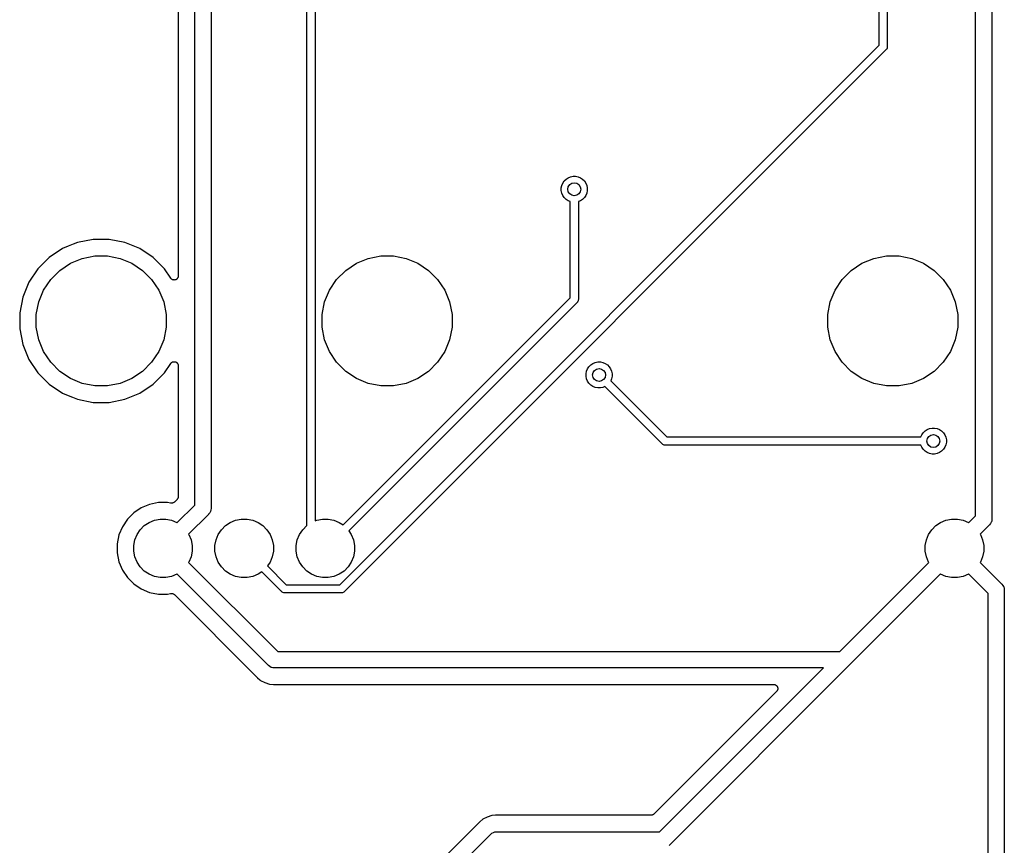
# Model space of a CAD drawing. Extents: x 3.04 to 9.02, y -6.31 to -2.47.
# Tile 7 of 33: x 4.08 to 5.27, y -4.47 to -3.47. Entities that reach past the tile are written whole.
import ezdxf

# ---------------------------------------------------------------- set-up
doc = ezdxf.new("R2010")
doc.units = 0
doc.header["$MEASUREMENT"] = 0
doc.layers.add('BLACK', color=7, linetype='CONTINUOUS')

msp = doc.modelspace()

# ---------------------------------------------------------------- linework, layer by layer
at = {"layer": 'BLACK', "linetype": 'CONTINUOUS'}
for p, q in [((4.42598, -4.08738), (4.42598, -3.17609)), ((4.43583, -3.18248), (4.43583, -4.08187)), ((5.11941, -3.50562), (5.11941, -3.18647)), ((5.12925, -3.18827), (5.12925, -3.50741)), ((4.29016, -4.0625), (4.29016, -3.20093)), ((4.30984, -3.19733), (4.30984, -4.06609)), ((4.27016, -3.21128), (4.27016, -3.78496)), ((5.23622, -4.07549), (5.23622, -3.21962)), ((5.25591, -3.21603), (5.25591, -4.07908)), ((4.46599, -4.15902), (5.11941, -3.50562)), ((5.12764, -3.5113), (4.47168, -4.16725)), ((5.12783, -3.51115), (5.12764, -3.5113)), ((5.12798, -3.51096), (5.12783, -3.51115)), ((5.12844, -3.5104), (5.12798, -3.51096)), ((5.12798, -3.51096), (5.12798, -3.51096)), ((5.12859, -3.51013), (5.12844, -3.5104)), ((5.1289, -3.50955), (5.12859, -3.51013)), ((5.12918, -3.50862), (5.1289, -3.50955)), ((5.12925, -3.5079), (5.12918, -3.50862)), ((5.12925, -3.50741), (5.12928, -3.50765)), ((5.12928, -3.50765), (5.12925, -3.50789)), ((5.12925, -3.50789), (5.12925, -3.5079)), ((4.73486, -3.67541), (4.73604, -3.67254)), ((4.73604, -3.67254), (4.73777, -3.66996)), ((4.73777, -3.66996), (4.73996, -3.66777)), ((4.73996, -3.66777), (4.74254, -3.66604)), ((4.74254, -3.66604), (4.74541, -3.66486)), ((4.74541, -3.66486), (4.74845, -3.66425)), ((4.74845, -3.66425), (4.75155, -3.66425)), ((4.75155, -3.66425), (4.75459, -3.66486)), ((4.75459, -3.66486), (4.75746, -3.66604)), ((4.75746, -3.66604), (4.76004, -3.66777)), ((4.76004, -3.66777), (4.76223, -3.66996)), ((4.76223, -3.66996), (4.76396, -3.67254)), ((4.76396, -3.67254), (4.76514, -3.67541)), ((4.73425, -3.67845), (4.73486, -3.67541)), ((4.73425, -3.68155), (4.73425, -3.67845)), ((4.73486, -3.68459), (4.73425, -3.68155)), ((4.73604, -3.68746), (4.73486, -3.68459)), ((4.76514, -3.68459), (4.76396, -3.68746)), ((4.76514, -3.67541), (4.76575, -3.67845)), ((4.76575, -3.68155), (4.76514, -3.68459)), ((4.76575, -3.67845), (4.76575, -3.68155)), ((4.73777, -3.69004), (4.73604, -3.68746)), ((4.73996, -3.69223), (4.73777, -3.69004)), ((4.74254, -3.69396), (4.73996, -3.69223)), ((4.74508, -3.69501), (4.74254, -3.69396)), ((4.74508, -3.81139), (4.74508, -3.69501)), ((4.75746, -3.69396), (4.75492, -3.69501)), ((4.75492, -3.69501), (4.75492, -3.81318)), ((4.76004, -3.69223), (4.75746, -3.69396)), ((4.76223, -3.69004), (4.76004, -3.69223)), ((4.76396, -3.68746), (4.76223, -3.69004)), ((4.14797, -3.74446), (4.14265, -3.74667)), ((4.16705, -3.74067), (4.14797, -3.74446)), ((4.1865, -3.74067), (4.16705, -3.74067)), ((4.20557, -3.74446), (4.1865, -3.74067)), ((4.22354, -3.75191), (4.20557, -3.74446)), ((4.13, -3.75191), (4.11383, -3.76271)), ((4.13691, -3.74904), (4.13, -3.75191)), ((4.14265, -3.74667), (4.13691, -3.74904)), ((4.13691, -3.74904), (4.13691, -3.74904)), ((4.23971, -3.76271), (4.22354, -3.75191)), ((4.11383, -3.76271), (4.10008, -3.77647)), ((4.12658, -3.77825), (4.13947, -3.76963)), ((4.13947, -3.76963), (4.1538, -3.7637)), ((4.1538, -3.7637), (4.16902, -3.76067)), ((4.16902, -3.76067), (4.18453, -3.76067)), ((4.18453, -3.76067), (4.19974, -3.7637)), ((4.19974, -3.7637), (4.21407, -3.76963)), ((4.21407, -3.76963), (4.22697, -3.77825)), ((4.25347, -3.77647), (4.23971, -3.76271)), ((4.47303, -3.77825), (4.48593, -3.76963)), ((4.48593, -3.76963), (4.50026, -3.7637)), ((4.50026, -3.7637), (4.51547, -3.76067)), ((4.51547, -3.76067), (4.53098, -3.76067)), ((4.53098, -3.76067), (4.5462, -3.7637)), ((4.5462, -3.7637), (4.56053, -3.76963)), ((4.56053, -3.76963), (4.57342, -3.77825)), ((5.08563, -3.77825), (5.09853, -3.76963)), ((5.09853, -3.76963), (5.11286, -3.7637)), ((5.11286, -3.7637), (5.12807, -3.76067)), ((5.12807, -3.76067), (5.14358, -3.76067)), ((5.14358, -3.76067), (5.15879, -3.7637)), ((5.15879, -3.7637), (5.17312, -3.76963)), ((5.17312, -3.76963), (5.18602, -3.77825)), ((4.10008, -3.77647), (4.08927, -3.79264)), ((4.11561, -3.78922), (4.12658, -3.77825)), ((4.22697, -3.77825), (4.23793, -3.78922)), ((4.261, -3.78774), (4.25347, -3.77647)), ((4.46207, -3.78922), (4.47303, -3.77825)), ((4.57342, -3.77825), (4.58439, -3.78922)), ((5.07467, -3.78922), (5.08563, -3.77825)), ((5.18602, -3.77825), (5.19699, -3.78922)), ((4.08927, -3.79264), (4.08183, -3.81061)), ((4.10699, -3.80211), (4.11561, -3.78922)), ((4.23793, -3.78922), (4.24655, -3.80211)), ((4.2613, -3.78811), (4.261, -3.78774)), ((4.26161, -3.78848), (4.2613, -3.78811)), ((4.26161, -3.78849), (4.26161, -3.78848)), ((4.26162, -3.78849), (4.26161, -3.78849)), ((4.26199, -3.7888), (4.26162, -3.78849)), ((4.26236, -3.78911), (4.26199, -3.7888)), ((4.26237, -3.78911), (4.26236, -3.78911)), ((4.2628, -3.78934), (4.26237, -3.78911)), ((4.26237, -3.78911), (4.26237, -3.78911)), ((4.26322, -3.78957), (4.2628, -3.78934)), ((4.26323, -3.78957), (4.26322, -3.78957)), ((4.26323, -3.78958), (4.26323, -3.78957)), ((4.2637, -3.78972), (4.26323, -3.78958)), ((4.26415, -3.78986), (4.2637, -3.78972)), ((4.26416, -3.78986), (4.26415, -3.78986)), ((4.26417, -3.78986), (4.26416, -3.78986)), ((4.26465, -3.78991), (4.26417, -3.78986)), ((4.26512, -3.78996), (4.26465, -3.78991)), ((4.26513, -3.78996), (4.26512, -3.78996)), ((4.26514, -3.78996), (4.26513, -3.78996)), ((4.26562, -3.78992), (4.26514, -3.78996)), ((4.26609, -3.78987), (4.26562, -3.78992)), ((4.2661, -3.78987), (4.26609, -3.78987)), ((4.26611, -3.78987), (4.2661, -3.78987)), ((4.26658, -3.78973), (4.26611, -3.78987)), ((4.26703, -3.7896), (4.26658, -3.78973)), ((4.26704, -3.78959), (4.26703, -3.7896)), ((4.26748, -3.78936), (4.26704, -3.78959)), ((4.26704, -3.78959), (4.26704, -3.78959)), ((4.2679, -3.78914), (4.26748, -3.78936)), ((4.26791, -3.78914), (4.2679, -3.78914)), ((4.2679, -3.78914), (4.2679, -3.78914)), ((4.26828, -3.78883), (4.26791, -3.78914)), ((4.26866, -3.78853), (4.26828, -3.78883)), ((4.26867, -3.78852), (4.26866, -3.78853)), ((4.26866, -3.78853), (4.26866, -3.78853)), ((4.26897, -3.78816), (4.26867, -3.78852)), ((4.26928, -3.78779), (4.26897, -3.78816)), ((4.26929, -3.78778), (4.26928, -3.78779)), ((4.26952, -3.78735), (4.26929, -3.78777)), ((4.26929, -3.78777), (4.26929, -3.78778)), ((4.26975, -3.78693), (4.26952, -3.78735)), ((4.26976, -3.78692), (4.26975, -3.78693)), ((4.2699, -3.78645), (4.26976, -3.78692)), ((4.26976, -3.78692), (4.26976, -3.78692)), ((4.27005, -3.786), (4.2699, -3.78645)), ((4.2701, -3.78551), (4.27005, -3.78599)), ((4.27005, -3.78599), (4.27005, -3.78599)), ((4.27005, -3.78599), (4.27005, -3.786)), ((4.27016, -3.78503), (4.2701, -3.78551)), ((4.27016, -3.78496), (4.27016, -3.78502)), ((4.27016, -3.78502), (4.27016, -3.78502)), ((4.27016, -3.78502), (4.27016, -3.78502)), ((4.27016, -3.78502), (4.27016, -3.78503)), ((4.45345, -3.80211), (4.46207, -3.78922)), ((4.58439, -3.78922), (4.59301, -3.80211)), ((5.06605, -3.80211), (5.07467, -3.78922)), ((5.19699, -3.78922), (5.20561, -3.80211)), ((4.10106, -3.81644), (4.10699, -3.80211)), ((4.24655, -3.80211), (4.25249, -3.81644)), ((4.44751, -3.81644), (4.45345, -3.80211)), ((4.59301, -3.80211), (4.59894, -3.81644)), ((5.06011, -3.81644), (5.06605, -3.80211)), ((5.20561, -3.80211), (5.21154, -3.81644)), ((4.08183, -3.81061), (4.07803, -3.82968)), ((4.09803, -3.83165), (4.10106, -3.81644)), ((4.25249, -3.81644), (4.25551, -3.83165)), ((4.44449, -3.83165), (4.44751, -3.81644)), ((4.4698, -4.08667), (4.74508, -3.81139)), ((4.75331, -3.81708), (4.47676, -4.09363)), ((4.59894, -3.81644), (4.60197, -3.83165)), ((4.7535, -3.81692), (4.75331, -3.81708)), ((4.75367, -3.81671), (4.7535, -3.81692)), ((4.75411, -3.81617), (4.75367, -3.81671)), ((4.75457, -3.81532), (4.75411, -3.81617)), ((4.75461, -3.81518), (4.75457, -3.81532)), ((4.75485, -3.81439), (4.75461, -3.81518)), ((4.75492, -3.81367), (4.75485, -3.81439)), ((4.75492, -3.81318), (4.75495, -3.81343)), ((4.75495, -3.81343), (4.75492, -3.81367)), ((4.75492, -3.81367), (4.75492, -3.81367)), ((5.05709, -3.83165), (5.06011, -3.81644)), ((5.21154, -3.81644), (5.21457, -3.83165)), ((4.07803, -3.82968), (4.07803, -3.84913)), ((4.09803, -3.84716), (4.09803, -3.83165)), ((4.25551, -3.83165), (4.25551, -3.84716)), ((4.44449, -3.84716), (4.44449, -3.83165)), ((4.60197, -3.83165), (4.60197, -3.84716)), ((5.05709, -3.84716), (5.05709, -3.83165)), ((5.21457, -3.83165), (5.21457, -3.84716)), ((4.07803, -3.84913), (4.08183, -3.86821)), ((4.10106, -3.86238), (4.09803, -3.84716)), ((4.25551, -3.84716), (4.25249, -3.86238)), ((4.44751, -3.86238), (4.44449, -3.84716)), ((4.60197, -3.84716), (4.59894, -3.86238)), ((5.06011, -3.86238), (5.05709, -3.84716)), ((5.21457, -3.84716), (5.21154, -3.86238)), ((4.10699, -3.87671), (4.10106, -3.86238)), ((4.25249, -3.86238), (4.24655, -3.87671)), ((4.45345, -3.87671), (4.44751, -3.86238)), ((4.59894, -3.86238), (4.59301, -3.87671)), ((5.06605, -3.87671), (5.06011, -3.86238)), ((5.21154, -3.86238), (5.20561, -3.87671)), ((4.08183, -3.86821), (4.08927, -3.88618)), ((4.11561, -3.8896), (4.10699, -3.87671)), ((4.24655, -3.87671), (4.23793, -3.8896)), ((4.46207, -3.8896), (4.45345, -3.87671)), ((4.59301, -3.87671), (4.58439, -3.8896)), ((5.07467, -3.8896), (5.06605, -3.87671)), ((5.20561, -3.87671), (5.19699, -3.8896)), ((4.08927, -3.88618), (4.10008, -3.90235)), ((4.26377, -3.88908), (4.26422, -3.88895)), ((4.26422, -3.88895), (4.26423, -3.88895)), ((4.26423, -3.88894), (4.26473, -3.8889)), ((4.26423, -3.88895), (4.26423, -3.88894)), ((4.26473, -3.8889), (4.26519, -3.88886)), ((4.26519, -3.88886), (4.2652, -3.88886)), ((4.2652, -3.88886), (4.26521, -3.88886)), ((4.26521, -3.88886), (4.26569, -3.88891)), ((4.26569, -3.88891), (4.26616, -3.88896)), ((4.26616, -3.88896), (4.26617, -3.88896)), ((4.26617, -3.88896), (4.26618, -3.88896)), ((4.26618, -3.88896), (4.26663, -3.88911)), ((4.12658, -3.90057), (4.11561, -3.8896)), ((4.13947, -3.90919), (4.12658, -3.90057)), ((4.22697, -3.90057), (4.21407, -3.90919)), ((4.23793, -3.8896), (4.22697, -3.90057)), ((4.25347, -3.90235), (4.261, -3.89108)), ((4.261, -3.89108), (4.26103, -3.89103)), ((4.26103, -3.89103), (4.26104, -3.89102)), ((4.26103, -3.89103), (4.26103, -3.89103)), ((4.26103, -3.89103), (4.26103, -3.89103)), ((4.26104, -3.89102), (4.26135, -3.89065)), ((4.26135, -3.89065), (4.26166, -3.89029)), ((4.26166, -3.89029), (4.26166, -3.89028)), ((4.26166, -3.89028), (4.26167, -3.89028)), ((4.26167, -3.89028), (4.26204, -3.88998)), ((4.26204, -3.88998), (4.26242, -3.88967)), ((4.26242, -3.88967), (4.26243, -3.88967)), ((4.26243, -3.88967), (4.26286, -3.88944)), ((4.26243, -3.88967), (4.26243, -3.88967)), ((4.26286, -3.88944), (4.26328, -3.88922)), ((4.26328, -3.88922), (4.26329, -3.88922)), ((4.26329, -3.88922), (4.2633, -3.88922)), ((4.2633, -3.88922), (4.26377, -3.88908)), ((4.26663, -3.88911), (4.2671, -3.88925)), ((4.2671, -3.88925), (4.2671, -3.88925)), ((4.2671, -3.88925), (4.26711, -3.88925)), ((4.26711, -3.88925), (4.26753, -3.88949)), ((4.26753, -3.88949), (4.26795, -3.88971)), ((4.26795, -3.88971), (4.26796, -3.88972)), ((4.26796, -3.88972), (4.26796, -3.88972)), ((4.26796, -3.88972), (4.26835, -3.89004)), ((4.26835, -3.89004), (4.26871, -3.89033)), ((4.26871, -3.89033), (4.26871, -3.89034)), ((4.26871, -3.89034), (4.26871, -3.89034)), ((4.26871, -3.89034), (4.26902, -3.89072)), ((4.26902, -3.89072), (4.26932, -3.89109)), ((4.26932, -3.89109), (4.26933, -3.8911)), ((4.26933, -3.8911), (4.26933, -3.8911)), ((4.26933, -3.8911), (4.26956, -3.89154)), ((4.26956, -3.89154), (4.26978, -3.89195)), ((4.26978, -3.89195), (4.26978, -3.89196)), ((4.26978, -3.89196), (4.26979, -3.89196)), ((4.26979, -3.89196), (4.26993, -3.89244)), ((4.26993, -3.89244), (4.27006, -3.89289)), ((4.27006, -3.89289), (4.27006, -3.89289)), ((4.27006, -3.89289), (4.27006, -3.8929)), ((4.27006, -3.8929), (4.27011, -3.89339)), ((4.27011, -3.89339), (4.27016, -3.89386)), ((4.27016, -3.89386), (4.27016, -4.05214)), ((4.47303, -3.90057), (4.46207, -3.8896)), ((4.48593, -3.90919), (4.47303, -3.90057)), ((4.57342, -3.90057), (4.56053, -3.90919)), ((4.58439, -3.8896), (4.57342, -3.90057)), ((4.76425, -3.90345), (4.76486, -3.90041)), ((4.76486, -3.90041), (4.76604, -3.89754)), ((4.76604, -3.89754), (4.76777, -3.89496)), ((4.76777, -3.89496), (4.76996, -3.89277)), ((4.76996, -3.89277), (4.77254, -3.89104)), ((4.77254, -3.89104), (4.77541, -3.88986)), ((4.77541, -3.88986), (4.77845, -3.88925)), ((4.77845, -3.88925), (4.78155, -3.88925)), ((4.78155, -3.88925), (4.78459, -3.88986)), ((4.78459, -3.88986), (4.78746, -3.89104)), ((4.78746, -3.89104), (4.79004, -3.89277)), ((4.79004, -3.89277), (4.79223, -3.89496)), ((4.79223, -3.89496), (4.79396, -3.89754)), ((4.79396, -3.89754), (4.79514, -3.90041)), ((4.79514, -3.90041), (4.79575, -3.90345)), ((5.08563, -3.90057), (5.07467, -3.8896)), ((5.09853, -3.90919), (5.08563, -3.90057)), ((5.18602, -3.90057), (5.17312, -3.90919)), ((5.19699, -3.8896), (5.18602, -3.90057)), ((4.10008, -3.90235), (4.11383, -3.91611)), ((4.1538, -3.91512), (4.13947, -3.90919)), ((4.21407, -3.90919), (4.19974, -3.91512)), ((4.23971, -3.91611), (4.25347, -3.90235)), ((4.50026, -3.91512), (4.48593, -3.90919)), ((4.56053, -3.90919), (4.5462, -3.91512)), ((4.76425, -3.90655), (4.76425, -3.90345)), ((4.76486, -3.90959), (4.76425, -3.90655)), ((4.76604, -3.91246), (4.76486, -3.90959)), ((4.76777, -3.91504), (4.76604, -3.91246)), ((4.79514, -3.90959), (4.79409, -3.91213)), ((4.79409, -3.91213), (4.86204, -3.98008)), ((4.79575, -3.90655), (4.79514, -3.90959)), ((4.79575, -3.90345), (4.79575, -3.90655)), ((5.11286, -3.91512), (5.09853, -3.90919)), ((5.17312, -3.90919), (5.15879, -3.91512)), ((4.11383, -3.91611), (4.13, -3.92691)), ((4.16902, -3.91815), (4.1538, -3.91512)), ((4.18453, -3.91815), (4.16902, -3.91815)), ((4.19974, -3.91512), (4.18453, -3.91815)), ((4.22354, -3.92691), (4.23971, -3.91611)), ((4.51547, -3.91815), (4.50026, -3.91512)), ((4.53098, -3.91815), (4.51547, -3.91815)), ((4.5462, -3.91512), (4.53098, -3.91815)), ((4.76996, -3.91723), (4.76777, -3.91504)), ((4.77254, -3.91896), (4.76996, -3.91723)), ((4.77541, -3.92014), (4.77254, -3.91896)), ((4.77845, -3.92075), (4.77541, -3.92014)), ((4.78155, -3.92075), (4.77845, -3.92075)), ((4.78459, -3.92014), (4.78155, -3.92075)), ((4.78713, -3.91909), (4.78459, -3.92014)), ((4.85635, -3.98831), (4.78713, -3.91909)), ((5.12807, -3.91815), (5.11286, -3.91512)), ((5.14358, -3.91815), (5.12807, -3.91815)), ((5.15879, -3.91512), (5.14358, -3.91815)), ((4.13, -3.92691), (4.13691, -3.92978)), ((4.13691, -3.92978), (4.13691, -3.92978)), ((4.13691, -3.92978), (4.14208, -3.93192)), ((4.14208, -3.93192), (4.14797, -3.93436)), ((4.14797, -3.93436), (4.16705, -3.93815)), ((4.1865, -3.93815), (4.20557, -3.93436)), ((4.20557, -3.93436), (4.22354, -3.92691)), ((4.16705, -3.93815), (4.1865, -3.93815)), ((5.17496, -3.97277), (5.17754, -3.97104)), ((5.17754, -3.97104), (5.18041, -3.96986)), ((5.18041, -3.96986), (5.18345, -3.96925)), ((5.18345, -3.96925), (5.18655, -3.96925)), ((5.18655, -3.96925), (5.18959, -3.96986)), ((5.18959, -3.96986), (5.19246, -3.97104)), ((5.19246, -3.97104), (5.19504, -3.97277)), ((4.86204, -3.98008), (5.16999, -3.98008)), ((5.16999, -3.98008), (5.17104, -3.97754)), ((5.17104, -3.97754), (5.17277, -3.97496)), ((5.17277, -3.97496), (5.17496, -3.97277)), ((5.19504, -3.97277), (5.19723, -3.97496)), ((5.19723, -3.97496), (5.19896, -3.97754)), ((5.19896, -3.97754), (5.20014, -3.98041)), ((5.20014, -3.98041), (5.20075, -3.98345)), ((5.20075, -3.98345), (5.20075, -3.98655)), ((4.8565, -3.9885), (4.85635, -3.98831)), ((4.85669, -3.98865), (4.8565, -3.9885)), ((4.85725, -3.98911), (4.85669, -3.98865)), ((4.85805, -3.98954), (4.85725, -3.98911)), ((4.85811, -3.98957), (4.85805, -3.98954)), ((4.85904, -3.98985), (4.85811, -3.98957)), ((4.85976, -3.98992), (4.85904, -3.98985)), ((4.86, -3.98995), (4.85976, -3.98992)), ((4.85976, -3.98992), (4.85976, -3.98992)), ((4.86024, -3.98992), (4.86, -3.98995)), ((5.16999, -3.98992), (4.86024, -3.98992)), ((5.17104, -3.99246), (5.16999, -3.98992)), ((5.17277, -3.99504), (5.17104, -3.99246)), ((5.17496, -3.99723), (5.17277, -3.99504)), ((5.19723, -3.99504), (5.19504, -3.99723)), ((5.19896, -3.99246), (5.19723, -3.99504)), ((5.20014, -3.98959), (5.19896, -3.99246)), ((5.20075, -3.98655), (5.20014, -3.98959)), ((5.17754, -3.99896), (5.17496, -3.99723)), ((5.18041, -4.00014), (5.17754, -3.99896)), ((5.18345, -4.00075), (5.18041, -4.00014)), ((5.18655, -4.00075), (5.18345, -4.00075)), ((5.18959, -4.00014), (5.18655, -4.00075)), ((5.19246, -3.99896), (5.18959, -4.00014)), ((5.19504, -3.99723), (5.19246, -3.99896)), ((4.26869, -4.05568), (4.2654, -4.05897)), ((4.26899, -4.05532), (4.26869, -4.05568)), ((4.26928, -4.05497), (4.26899, -4.05532)), ((4.2693, -4.05494), (4.26928, -4.05497)), ((4.26931, -4.05492), (4.2693, -4.05494)), ((4.26953, -4.05452), (4.26931, -4.05492)), ((4.26975, -4.05411), (4.26953, -4.05452)), ((4.26976, -4.05409), (4.26975, -4.05411)), ((4.26977, -4.05406), (4.26976, -4.05409)), ((4.26991, -4.05363), (4.26977, -4.05406)), ((4.27005, -4.05318), (4.26991, -4.05363)), ((4.27006, -4.05313), (4.27005, -4.05316)), ((4.27005, -4.05316), (4.27005, -4.05318)), ((4.27011, -4.05267), (4.27006, -4.05313)), ((4.27016, -4.05221), (4.27011, -4.05267)), ((4.27016, -4.05214), (4.27016, -4.05216)), ((4.27016, -4.05216), (4.27016, -4.05216)), ((4.27016, -4.05216), (4.27016, -4.05216)), ((4.27016, -4.05216), (4.27016, -4.05221)), ((4.22532, -4.06588), (4.21624, -4.07194)), ((4.23541, -4.0617), (4.22532, -4.06588)), ((4.24612, -4.05957), (4.23541, -4.0617)), ((4.25703, -4.05957), (4.24612, -4.05957)), ((4.26089, -4.06033), (4.25703, -4.05957)), ((4.26136, -4.06038), (4.26089, -4.06033)), ((4.26182, -4.06043), (4.26136, -4.06038)), ((4.26184, -4.06043), (4.26182, -4.06043)), ((4.26187, -4.06043), (4.26184, -4.06043)), ((4.26233, -4.06039), (4.26187, -4.06043)), ((4.26279, -4.06035), (4.26233, -4.06039)), ((4.26281, -4.06034), (4.26279, -4.06035)), ((4.26284, -4.06034), (4.26281, -4.06034)), ((4.26328, -4.0602), (4.26284, -4.06034)), ((4.26373, -4.06007), (4.26328, -4.0602)), ((4.26375, -4.06006), (4.26373, -4.06007)), ((4.26377, -4.06006), (4.26375, -4.06006)), ((4.26418, -4.05984), (4.26377, -4.06006)), ((4.26459, -4.05962), (4.26418, -4.05984)), ((4.26461, -4.05961), (4.26459, -4.05962)), ((4.26463, -4.0596), (4.26461, -4.05961)), ((4.26499, -4.05931), (4.26463, -4.0596)), ((4.26536, -4.05902), (4.26499, -4.05931)), ((4.26539, -4.05898), (4.26536, -4.05902)), ((4.2654, -4.05897), (4.26539, -4.05898)), ((4.26539, -4.05898), (4.26539, -4.05898)), ((4.26539, -4.05898), (4.26539, -4.05898)), ((4.26878, -4.08388), (4.29016, -4.0625)), ((4.30989, -4.06657), (4.3097, -4.0685)), ((4.30984, -4.06609), (4.30989, -4.06657)), ((4.20852, -4.07966), (4.20245, -4.08874)), ((4.21624, -4.07194), (4.20852, -4.07966)), ((4.24124, -4.08093), (4.24808, -4.07957)), ((4.24808, -4.07957), (4.25506, -4.07957)), ((4.25506, -4.07957), (4.26191, -4.08093)), ((4.30662, -4.07388), (4.2827, -4.0978)), ((4.30699, -4.07357), (4.30662, -4.07388)), ((4.30822, -4.07207), (4.30699, -4.07357)), ((4.30914, -4.07036), (4.30822, -4.07207)), ((4.30917, -4.07025), (4.30914, -4.07036)), ((4.3097, -4.0685), (4.30917, -4.07025)), ((4.33966, -4.08093), (4.34651, -4.07957)), ((4.34651, -4.07957), (4.35349, -4.07957)), ((4.35349, -4.07957), (4.36034, -4.08093)), ((4.43809, -4.08093), (4.44494, -4.07957)), ((4.44494, -4.07957), (4.45192, -4.07957)), ((4.45192, -4.07957), (4.45876, -4.08093)), ((5.20029, -4.08093), (5.20714, -4.07957)), ((5.20714, -4.07957), (5.21412, -4.07957)), ((5.21412, -4.07957), (5.22097, -4.08093)), ((5.22783, -4.08388), (5.23622, -4.07549)), ((5.25595, -4.07957), (5.25576, -4.0815)), ((5.25591, -4.07908), (5.25595, -4.07957)), ((4.20245, -4.08874), (4.19827, -4.09883)), ((4.22405, -4.09241), (4.22899, -4.08748)), ((4.22899, -4.08748), (4.23479, -4.0836)), ((4.23479, -4.0836), (4.24124, -4.08093)), ((4.26191, -4.08093), (4.26836, -4.0836)), ((4.26836, -4.0836), (4.26878, -4.08388)), ((4.32248, -4.09241), (4.32741, -4.08748)), ((4.32741, -4.08748), (4.33322, -4.0836)), ((4.33322, -4.0836), (4.33966, -4.08093)), ((4.36034, -4.08093), (4.36678, -4.0836)), ((4.36678, -4.0836), (4.37259, -4.08748)), ((4.37259, -4.08748), (4.37752, -4.09241)), ((4.4209, -4.09241), (4.42584, -4.08748)), ((4.42584, -4.08748), (4.42598, -4.08738)), ((4.43583, -4.08187), (4.43809, -4.08093)), ((4.45876, -4.08093), (4.46521, -4.0836)), ((4.46521, -4.0836), (4.4698, -4.08667)), ((5.18311, -4.09241), (5.18804, -4.08748)), ((5.18804, -4.08748), (5.19385, -4.0836)), ((5.19385, -4.0836), (5.20029, -4.08093)), ((5.22097, -4.08093), (5.22741, -4.0836)), ((5.22741, -4.0836), (5.22783, -4.08388)), ((5.25268, -4.08687), (5.24175, -4.0978)), ((5.25306, -4.08656), (5.25268, -4.08687)), ((5.25429, -4.08506), (5.25306, -4.08656)), ((5.2552, -4.08335), (5.25429, -4.08506)), ((5.25537, -4.0828), (5.2552, -4.08335)), ((5.25576, -4.0815), (5.25537, -4.0828)), ((4.19827, -4.09883), (4.19614, -4.10954)), ((4.2175, -4.10466), (4.22017, -4.09822)), ((4.22017, -4.09822), (4.22405, -4.09241)), ((4.2827, -4.0978), (4.28298, -4.09822)), ((4.28298, -4.09822), (4.28565, -4.10466)), ((4.31593, -4.10466), (4.3186, -4.09822)), ((4.3186, -4.09822), (4.32248, -4.09241)), ((4.37752, -4.09241), (4.3814, -4.09822)), ((4.3814, -4.09822), (4.38407, -4.10466)), ((4.41435, -4.10466), (4.41702, -4.09822)), ((4.41702, -4.09822), (4.4209, -4.09241)), ((4.47676, -4.09363), (4.47983, -4.09822)), ((4.47983, -4.09822), (4.4825, -4.10466)), ((5.17656, -4.10466), (5.17923, -4.09822)), ((5.17923, -4.09822), (5.18311, -4.09241)), ((5.24175, -4.0978), (5.24203, -4.09822)), ((5.24203, -4.09822), (5.2447, -4.10466)), ((4.19614, -4.10954), (4.19614, -4.12046)), ((4.21614, -4.11151), (4.2175, -4.10466)), ((4.21614, -4.11849), (4.21614, -4.11151)), ((4.28565, -4.10466), (4.28701, -4.11151)), ((4.28701, -4.11151), (4.28701, -4.11849)), ((4.31457, -4.11151), (4.31593, -4.10466)), ((4.31457, -4.11849), (4.31457, -4.11151)), ((4.38407, -4.10466), (4.38543, -4.11151)), ((4.38543, -4.11151), (4.38543, -4.11849)), ((4.41299, -4.11151), (4.41435, -4.10466)), ((4.41299, -4.11849), (4.41299, -4.11151)), ((4.4825, -4.10466), (4.48386, -4.11151)), ((4.48386, -4.11151), (4.48386, -4.11849)), ((5.1752, -4.11151), (5.17656, -4.10466)), ((5.1752, -4.11849), (5.1752, -4.11151)), ((5.2447, -4.10466), (5.24606, -4.11151)), ((5.24606, -4.11151), (5.24606, -4.11849)), ((4.19614, -4.12046), (4.19827, -4.13117)), ((4.2175, -4.12534), (4.21614, -4.11849)), ((4.22017, -4.13178), (4.2175, -4.12534)), ((4.28565, -4.12534), (4.28298, -4.13178)), ((4.28701, -4.11849), (4.28565, -4.12534)), ((4.31593, -4.12534), (4.31457, -4.11849)), ((4.3186, -4.13178), (4.31593, -4.12534)), ((4.38407, -4.12534), (4.3814, -4.13178)), ((4.38543, -4.11849), (4.38407, -4.12534)), ((4.41435, -4.12534), (4.41299, -4.11849)), ((4.41702, -4.13178), (4.41435, -4.12534)), ((4.4825, -4.12534), (4.47983, -4.13178)), ((4.48386, -4.11849), (4.4825, -4.12534)), ((5.17656, -4.12534), (5.1752, -4.11849)), ((5.17923, -4.13178), (5.17656, -4.12534)), ((5.2447, -4.12534), (5.24203, -4.13178)), ((5.24606, -4.11849), (5.2447, -4.12534)), ((4.19827, -4.13117), (4.20245, -4.14126)), ((4.22405, -4.13759), (4.22017, -4.13178)), ((4.22899, -4.14252), (4.22405, -4.13759)), ((4.28298, -4.13178), (4.2827, -4.1322)), ((4.2827, -4.1322), (4.39065, -4.24016)), ((4.32248, -4.13759), (4.3186, -4.13178)), ((4.32741, -4.14252), (4.32248, -4.13759)), ((4.3814, -4.13178), (4.37833, -4.13637)), ((4.37833, -4.13637), (4.40098, -4.15902)), ((4.4209, -4.13759), (4.41702, -4.13178)), ((4.42584, -4.14252), (4.4209, -4.13759)), ((4.47595, -4.13759), (4.47101, -4.14252)), ((4.47983, -4.13178), (4.47595, -4.13759)), ((5.07155, -4.24016), (5.17951, -4.1322)), ((5.17951, -4.1322), (5.17923, -4.13178)), ((5.24203, -4.13178), (5.24175, -4.1322)), ((5.24175, -4.1322), (5.26772, -4.15817)), ((4.20245, -4.14126), (4.20852, -4.15034)), ((4.20852, -4.15034), (4.21624, -4.15806)), ((4.23479, -4.1464), (4.22899, -4.14252)), ((4.24124, -4.14907), (4.23479, -4.1464)), ((4.24808, -4.15043), (4.24124, -4.14907)), ((4.25506, -4.15043), (4.24808, -4.15043)), ((4.26191, -4.14907), (4.25506, -4.15043)), ((4.26836, -4.1464), (4.26191, -4.14907)), ((4.26878, -4.14612), (4.26836, -4.1464)), ((4.37927, -4.25662), (4.26878, -4.14612)), ((4.33322, -4.1464), (4.32741, -4.14252)), ((4.33966, -4.14907), (4.33322, -4.1464)), ((4.34651, -4.15043), (4.33966, -4.14907)), ((4.35349, -4.15043), (4.34651, -4.15043)), ((4.36034, -4.14907), (4.35349, -4.15043)), ((4.36678, -4.1464), (4.36034, -4.14907)), ((4.37137, -4.14333), (4.36678, -4.1464)), ((4.39529, -4.16725), (4.37137, -4.14333)), ((4.43164, -4.1464), (4.42584, -4.14252)), ((4.43809, -4.14907), (4.43164, -4.1464)), ((4.44494, -4.15043), (4.43809, -4.14907)), ((4.45192, -4.15043), (4.44494, -4.15043)), ((4.45876, -4.14907), (4.45192, -4.15043)), ((4.46521, -4.1464), (4.45876, -4.14907)), ((4.47101, -4.14252), (4.46521, -4.1464)), ((5.19343, -4.14612), (5.08293, -4.25662)), ((5.19385, -4.1464), (5.19343, -4.14612)), ((5.20029, -4.14907), (5.19385, -4.1464)), ((5.20714, -4.15043), (5.20029, -4.14907)), ((5.21412, -4.15043), (5.20714, -4.15043)), ((5.22097, -4.14907), (5.21412, -4.15043)), ((5.22741, -4.1464), (5.22097, -4.14907)), ((5.22783, -4.14612), (5.22741, -4.1464)), ((5.25126, -4.16955), (5.22783, -4.14612)), ((4.21624, -4.15806), (4.22532, -4.16412)), ((4.40098, -4.15902), (4.46599, -4.15902)), ((5.26772, -4.15817), (5.2681, -4.15848)), ((5.2681, -4.15848), (5.26933, -4.15998)), ((5.26933, -4.15998), (5.27005, -4.16134)), ((5.27005, -4.16134), (5.27024, -4.16169)), ((5.27024, -4.16169), (5.2708, -4.16354)), ((4.22532, -4.16412), (4.23541, -4.1683)), ((4.23541, -4.1683), (4.24612, -4.17043)), ((4.24612, -4.17043), (4.25703, -4.17043)), ((4.25703, -4.17043), (4.26089, -4.16967)), ((4.26089, -4.16967), (4.26091, -4.16966)), ((4.26091, -4.16966), (4.26092, -4.16966)), ((4.26092, -4.16966), (4.26096, -4.16965)), ((4.26092, -4.16966), (4.26092, -4.16966)), ((4.26096, -4.16965), (4.26143, -4.16961)), ((4.26143, -4.16961), (4.26189, -4.16957)), ((4.26189, -4.16957), (4.26191, -4.16957)), ((4.26191, -4.16957), (4.26193, -4.16957)), ((4.26193, -4.16957), (4.2624, -4.16962)), ((4.2624, -4.16962), (4.26286, -4.16967)), ((4.26286, -4.16967), (4.26288, -4.16967)), ((4.26288, -4.16967), (4.2629, -4.16968)), ((4.2629, -4.16968), (4.26335, -4.16982)), ((4.26335, -4.16982), (4.26379, -4.16995)), ((4.26379, -4.16995), (4.26381, -4.16996)), ((4.26381, -4.16996), (4.26384, -4.16997)), ((4.26384, -4.16997), (4.26424, -4.1702)), ((4.26424, -4.1702), (4.26465, -4.17041)), ((4.26465, -4.17041), (4.26467, -4.17043)), ((4.26467, -4.17043), (4.26469, -4.17044)), ((4.26469, -4.17044), (4.26505, -4.17074)), ((4.26505, -4.17074), (4.2654, -4.17103)), ((4.2654, -4.17103), (4.36426, -4.26989)), ((4.39544, -4.16743), (4.39529, -4.16725)), ((4.39563, -4.16759), (4.39544, -4.16743)), ((4.39609, -4.16797), (4.39563, -4.16759)), ((4.39563, -4.16759), (4.39563, -4.16759)), ((4.39619, -4.16805), (4.39609, -4.16797)), ((4.39704, -4.16851), (4.39619, -4.16805)), ((4.39797, -4.16879), (4.39704, -4.16851)), ((4.3987, -4.16886), (4.39797, -4.16879)), ((4.39894, -4.16888), (4.3987, -4.16886)), ((4.3987, -4.16886), (4.3987, -4.16886)), ((4.39918, -4.16886), (4.39894, -4.16888)), ((4.46779, -4.16886), (4.39918, -4.16886)), ((4.46803, -4.16888), (4.46779, -4.16886)), ((4.46827, -4.16886), (4.46803, -4.16888)), ((4.469, -4.16879), (4.46827, -4.16886)), ((4.46827, -4.16886), (4.46827, -4.16886)), ((4.46992, -4.16851), (4.469, -4.16879)), ((4.47078, -4.16805), (4.46992, -4.16851)), ((4.47153, -4.16743), (4.47078, -4.16805)), ((4.47168, -4.16725), (4.47153, -4.16743)), ((5.25126, -5.04049), (5.25126, -4.16955)), ((5.2708, -4.16354), (5.27099, -4.16547)), ((5.27099, -4.16547), (5.27094, -4.16596)), ((5.27094, -4.16596), (5.27094, -5.04408)), ((4.39065, -4.24016), (5.07155, -4.24016)), ((4.37958, -4.25699), (4.37927, -4.25662)), ((4.38108, -4.25822), (4.37958, -4.25699)), ((4.38279, -4.25914), (4.38108, -4.25822)), ((5.08225, -4.2573), (4.86474, -4.47481)), ((5.08262, -4.25699), (5.08225, -4.2573)), ((5.08293, -4.25662), (5.08262, -4.25699)), ((4.36426, -4.26989), (4.36431, -4.26994)), ((4.36431, -4.26994), (4.36444, -4.27011)), ((4.36444, -4.27011), (4.36459, -4.27026)), ((4.36459, -4.27026), (4.36537, -4.2712)), ((4.38465, -4.2597), (4.38279, -4.25914)), ((4.38609, -4.25984), (4.38465, -4.2597)), ((4.38657, -4.25989), (4.38609, -4.25984)), ((4.38609, -4.25984), (4.38609, -4.25984)), ((4.38706, -4.25984), (4.38657, -4.25989)), ((5.05187, -4.25984), (4.38706, -4.25984)), ((4.85336, -4.45835), (5.05187, -4.25984)), ((4.36537, -4.2712), (4.36632, -4.27198)), ((4.36632, -4.27198), (4.36632, -4.27199)), ((4.36632, -4.27199), (4.36913, -4.27429)), ((4.36913, -4.27429), (4.36991, -4.27493)), ((4.36991, -4.27493), (4.3751, -4.2777)), ((4.3751, -4.2777), (4.38072, -4.27941)), ((4.38072, -4.27941), (4.38535, -4.27987)), ((4.38535, -4.27987), (4.38535, -4.27987)), ((4.38535, -4.27987), (4.38657, -4.27999)), ((4.38657, -4.27999), (4.3878, -4.27987)), ((4.3878, -4.27987), (4.38787, -4.27986)), ((4.38787, -4.27986), (4.38808, -4.27986)), ((4.38808, -4.27986), (4.38829, -4.27984)), ((4.38829, -4.27984), (4.99151, -4.27984)), ((4.99151, -4.27984), (4.99156, -4.27984)), ((4.99156, -4.27984), (4.99156, -4.27984)), ((4.99156, -4.27984), (4.99157, -4.27984)), ((4.99157, -4.27984), (4.99158, -4.27984)), ((4.99158, -4.27984), (4.99206, -4.2799)), ((4.99206, -4.2799), (4.99254, -4.27995)), ((4.99254, -4.27995), (4.99254, -4.27995)), ((4.99254, -4.27995), (4.99255, -4.27995)), ((4.99255, -4.27995), (4.99301, -4.2801)), ((4.99301, -4.2801), (4.99347, -4.28024)), ((4.99347, -4.28024), (4.99347, -4.28024)), ((4.99347, -4.28024), (4.99348, -4.28025)), ((4.99348, -4.28025), (4.9939, -4.28048)), ((4.9939, -4.28048), (4.99432, -4.28071)), ((4.99432, -4.28071), (4.99433, -4.28071)), ((4.99433, -4.28071), (4.99434, -4.28072)), ((4.99434, -4.28072), (4.9947, -4.28102)), ((4.9947, -4.28102), (4.99507, -4.28133)), ((4.99507, -4.28133), (4.99508, -4.28134)), ((4.99508, -4.28134), (4.99508, -4.28134)), ((4.99508, -4.28134), (4.99538, -4.28171)), ((4.99538, -4.28171), (4.99569, -4.28209)), ((4.99569, -4.28209), (4.99569, -4.2821)), ((4.99569, -4.2821), (4.9957, -4.2821)), ((4.9957, -4.2821), (4.99591, -4.28252)), ((4.99591, -4.28252), (4.99614, -4.28295)), ((4.99505, -4.28838), (4.84654, -4.43688)), ((4.99535, -4.28801), (4.99505, -4.28838)), ((4.99566, -4.28764), (4.99535, -4.28801)), ((4.99567, -4.28762), (4.99566, -4.28763)), ((4.99566, -4.28763), (4.99566, -4.28764)), ((4.99589, -4.2872), (4.99567, -4.28762)), ((4.99612, -4.28678), (4.99589, -4.2872)), ((4.99613, -4.28676), (4.99612, -4.28677)), ((4.99612, -4.28677), (4.99612, -4.28678)), ((4.99627, -4.2863), (4.99613, -4.28676)), ((4.99614, -4.28295), (4.99614, -4.28296)), ((4.99614, -4.28296), (4.99615, -4.28297)), ((4.99615, -4.28297), (4.99628, -4.28342)), ((4.99641, -4.28585), (4.99627, -4.2863)), ((4.99628, -4.28342), (4.99642, -4.28389)), ((4.99646, -4.28535), (4.99641, -4.28583)), ((4.99641, -4.28583), (4.99641, -4.28584)), ((4.99641, -4.28584), (4.99641, -4.28585)), ((4.99642, -4.28389), (4.99642, -4.2839)), ((4.99642, -4.2839), (4.99642, -4.28391)), ((4.99642, -4.28391), (4.99647, -4.28438)), ((4.99651, -4.28488), (4.99646, -4.28535)), ((4.99647, -4.28438), (4.99651, -4.28486)), ((4.99651, -4.28486), (4.99651, -4.28487)), ((4.99651, -4.28487), (4.99651, -4.28488)), ((4.84532, -4.43775), (4.84491, -4.43797)), ((4.84573, -4.43754), (4.84532, -4.43775)), ((4.84575, -4.43752), (4.84573, -4.43754)), ((4.84578, -4.43751), (4.84575, -4.43752)), ((4.84613, -4.43722), (4.84578, -4.43751)), ((4.84649, -4.43693), (4.84613, -4.43722)), ((4.84653, -4.43689), (4.84649, -4.43693)), ((4.84654, -4.43688), (4.84653, -4.43689)), ((4.84653, -4.43689), (4.84653, -4.43689)), ((4.84653, -4.43689), (4.84653, -4.43689)), ((4.63344, -4.4483), (4.28625, -4.79548)), ((4.63357, -4.44813), (4.63344, -4.4483)), ((4.63372, -4.44799), (4.63357, -4.44813)), ((4.63377, -4.44793), (4.63372, -4.44799)), ((4.63454, -4.44699), (4.63377, -4.44793)), ((4.63549, -4.44621), (4.63454, -4.44699)), ((4.63909, -4.44326), (4.63549, -4.44621)), ((4.63549, -4.44621), (4.63549, -4.44621)), ((4.64427, -4.44048), (4.63909, -4.44326)), ((4.6499, -4.43878), (4.64427, -4.44048)), ((4.65452, -4.43832), (4.6499, -4.43878)), ((4.65453, -4.43832), (4.65452, -4.43832)), ((4.65575, -4.4382), (4.65453, -4.43832)), ((4.65697, -4.43832), (4.65575, -4.4382)), ((4.65718, -4.43832), (4.65697, -4.43832)), ((4.65739, -4.43835), (4.65718, -4.43832)), ((4.65746, -4.43835), (4.65739, -4.43835)), ((4.84301, -4.43835), (4.65746, -4.43835)), ((4.84347, -4.4383), (4.84301, -4.43835)), ((4.84393, -4.43826), (4.84347, -4.4383)), ((4.84395, -4.43825), (4.84393, -4.43826)), ((4.84398, -4.43825), (4.84395, -4.43825)), ((4.84442, -4.43812), (4.84398, -4.43825)), ((4.84487, -4.43799), (4.84442, -4.43812)), ((4.84489, -4.43798), (4.84487, -4.43799)), ((4.84491, -4.43797), (4.84489, -4.43798)), ((4.24496, -4.86506), (4.64845, -4.46157)), ((4.64845, -4.46157), (4.64875, -4.4612)), ((4.64875, -4.4612), (4.65025, -4.45997)), ((4.65025, -4.45997), (4.65196, -4.45905)), ((4.65196, -4.45905), (4.65382, -4.45849)), ((4.65382, -4.45849), (4.65526, -4.45835)), ((4.65526, -4.45835), (4.65575, -4.4583)), ((4.65526, -4.45835), (4.65526, -4.45835)), ((4.65575, -4.4583), (4.65623, -4.45835)), ((4.65623, -4.45835), (4.85336, -4.45835))]:
    msp.add_line(p, q, dxfattribs=at)
at = {"layer": 'BLACK'}
for centre in [(4.75, -3.68), (4.78, -3.905), (5.185, -3.985)]:
    msp.add_circle(centre, 0.00787, dxfattribs=at)

doc.saveas('drawing.dxf')
